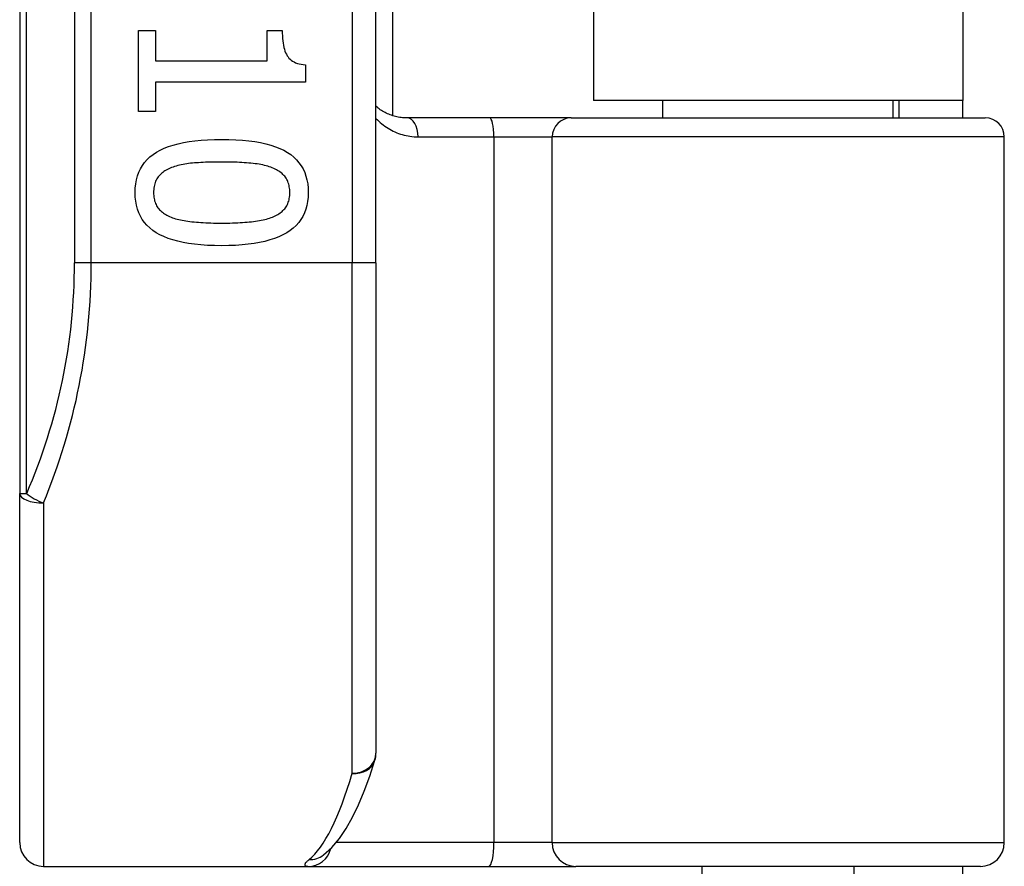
# Model space of a CAD drawing. Header units: inches. Extents: x 2 to 128, y 2 to 83.
# Tile 27 of 100: x 36.687 to 37.756, y 28.521 to 29.44. Entities that reach past the tile are written whole.
import ezdxf

# ---------------------------------------------------------------- set-up
doc = ezdxf.new("R2010")
doc.units = ezdxf.units.IN
doc.header["$LTSCALE"] = 7.686019
doc.header["$MEASUREMENT"] = 0
doc.layers.add('Visible Edges(ANSI)', color=7, linetype='Continuous', lineweight=25)
doc.layers.add('Visible Tangent Edges(ANSI)', color=7, linetype='Continuous', lineweight=25)

msp = doc.modelspace()

# ---------------------------------------------------------------- linework, layer by layer
at = {"layer": 'Visible Edges(ANSI)'}
for p, q in [((36.6868, 31.3916), (36.6868, 28.9257)), ((37.0736, 29.1761), (37.0736, 31.1412)), ((37.0917, 30.9814), (37.0917, 29.3358)), ((37.3097, 30.965), (37.3097, 29.3523)), ((37.7106, 30.965), (37.7106, 29.3523)), ((36.8159, 29.4283), (36.8343, 29.4283)), ((36.8159, 29.3402), (36.8159, 29.4283)), ((36.8343, 29.4283), (36.8343, 29.3955)), ((36.9553, 29.4283), (36.9718, 29.4283)), ((36.9553, 29.3955), (36.9553, 29.4283)), ((36.8343, 29.3955), (36.9553, 29.3955)), ((36.997, 29.391), (36.997, 29.3723)), ((36.8343, 29.3723), (36.8343, 29.3402)), ((36.997, 29.3723), (36.8343, 29.3723)), ((37.7106, 29.3523), (37.3097, 29.3523)), ((37.3851, 29.3334), (37.3851, 29.3523)), ((37.6352, 29.3334), (37.6352, 29.3523)), ((37.6412, 29.3523), (37.6412, 29.3334)), ((37.7106, 29.3334), (37.7106, 29.3523)), ((36.8343, 29.3402), (36.8159, 29.3402)), ((37.197, 29.3334), (37.1074, 29.3334)), ((37.2855, 29.3334), (37.197, 29.3334)), ((37.2855, 29.3334), (37.7352, 29.3334)), ((37.7558, 28.5468), (37.7558, 29.3128)), ((37.0736, 29.1761), (37.0736, 28.6438)), ((36.6868, 28.5468), (36.6868, 28.9257)), ((37.0161, 28.5329), (37.0167, 28.5334)), ((36.7126, 28.521), (37, 28.521)), ((37, 28.521), (37.1959, 28.521)), ((37.1959, 28.521), (37.2906, 28.521)), ((37.73, 28.521), (37.2906, 28.521)), ((37.4276, 28.3199), (37.4276, 28.521)), ((37.5927, 28.3199), (37.5927, 28.521)), ((37.7106, 28.4804), (37.7106, 28.521))]:
    msp.add_line(p, q, dxfattribs=at)
at = {"layer": 'Visible Edges(ANSI)', "flags": 128}
for points in [[(36.9718, 29.4283), (36.9719, 29.4253), (36.972, 29.4224), (36.9722, 29.4196), (36.9724, 29.417), (36.9728, 29.4145), (36.9732, 29.4122), (36.9736, 29.4099), (36.9742, 29.4079), (36.9748, 29.4059), (36.9755, 29.4041), (36.9763, 29.4025), (36.9771, 29.4009), (36.9781, 29.3995), (36.9791, 29.3982), (36.9803, 29.397), (36.9817, 29.3959), (36.9831, 29.3949), (36.9847, 29.3941), (36.9864, 29.3933), (36.9883, 29.3926), (36.9903, 29.392), (36.9924, 29.3916), (36.9946, 29.3912), (36.997, 29.391)], [(37.1074, 29.3334), (37.1058, 29.3334), (37.1041, 29.3335), (37.1025, 29.3336), (37.1009, 29.3338), (37.0994, 29.334), (37.0978, 29.3343), (37.0963, 29.3346), (37.0948, 29.3349), (37.0933, 29.3353), (37.0918, 29.3358), (37.0904, 29.3363), (37.0889, 29.3368), (37.0875, 29.3373), (37.0861, 29.3379), (37.0848, 29.3386), (37.0834, 29.3393), (37.0821, 29.34), (37.0808, 29.3407), (37.0796, 29.3415), (37.0783, 29.3423), (37.0771, 29.3432), (37.0759, 29.3441), (37.0748, 29.345), (37.0736, 29.346)], [(36.8121, 29.2523), (36.8123, 29.2572), (36.8127, 29.2618), (36.8135, 29.2662), (36.8147, 29.2704), (36.8161, 29.2744), (36.8179, 29.2782), (36.82, 29.2817), (36.8224, 29.285), (36.8251, 29.2881), (36.8282, 29.291), (36.8316, 29.2937), (36.8353, 29.2961), (36.8393, 29.2983), (36.8437, 29.3004), (36.8484, 29.3022), (36.8535, 29.3039), (36.8588, 29.3053), (36.8646, 29.3066), (36.8706, 29.3077), (36.877, 29.3085), (36.8838, 29.3092), (36.8908, 29.3097), (36.8983, 29.31), (36.906, 29.3101)], [(36.906, 29.3101), (36.914, 29.31), (36.9216, 29.3097), (36.9288, 29.3092), (36.9357, 29.3085), (36.9422, 29.3076), (36.9483, 29.3066), (36.9541, 29.3053), (36.9595, 29.3038), (36.9645, 29.3021), (36.9692, 29.3003), (36.9735, 29.2982), (36.9775, 29.296), (36.9811, 29.2935), (36.9844, 29.2908), (36.9874, 29.2879), (36.99, 29.2848), (36.9924, 29.2815), (36.9944, 29.278), (36.9962, 29.2742), (36.9976, 29.2703), (36.9987, 29.2661), (36.9995, 29.2617), (36.9999, 29.2571), (37.0001, 29.2523)], [(36.906, 29.2855), (36.9029, 29.2855), (36.8999, 29.2855), (36.8969, 29.2854), (36.894, 29.2854), (36.8913, 29.2853), (36.8886, 29.2852), (36.886, 29.2851), (36.8835, 29.285), (36.881, 29.2848), (36.8787, 29.2847), (36.8764, 29.2845), (36.8743, 29.2843), (36.8722, 29.2841), (36.8701, 29.2839), (36.8681, 29.2836), (36.8661, 29.2833), (36.8641, 29.2829), (36.8622, 29.2825), (36.8604, 29.2821), (36.8585, 29.2816), (36.8567, 29.2811), (36.855, 29.2806), (36.8533, 29.28), (36.8516, 29.2794)], [(36.961, 29.2792), (36.9595, 29.2798), (36.9578, 29.2804), (36.9561, 29.2809), (36.9543, 29.2814), (36.9525, 29.2819), (36.9506, 29.2823), (36.9486, 29.2827), (36.9466, 29.283), (36.9445, 29.2834), (36.9423, 29.2837), (36.9401, 29.284), (36.9378, 29.2842), (36.9354, 29.2844), (36.933, 29.2846), (36.9305, 29.2848), (36.928, 29.2849), (36.9254, 29.2851), (36.9228, 29.2852), (36.9201, 29.2853), (36.9174, 29.2854), (36.9146, 29.2854), (36.9118, 29.2855), (36.9089, 29.2855), (36.906, 29.2855)], [(36.8516, 29.2794), (36.8501, 29.2788), (36.8486, 29.2781), (36.8472, 29.2774), (36.8458, 29.2767), (36.8445, 29.2759), (36.8433, 29.2751), (36.8421, 29.2742), (36.841, 29.2733), (36.84, 29.2724), (36.839, 29.2714), (36.8381, 29.2704), (36.8372, 29.2693), (36.8364, 29.2682), (36.8356, 29.2671), (36.835, 29.2658), (36.8344, 29.2646), (36.8339, 29.2632), (36.8334, 29.2618), (36.833, 29.2604), (36.8327, 29.2589), (36.8325, 29.2573), (36.8323, 29.2557), (36.8322, 29.254), (36.8321, 29.2523)], [(36.98, 29.2523), (36.98, 29.254), (36.9799, 29.2556), (36.9797, 29.2571), (36.9795, 29.2586), (36.9792, 29.2601), (36.9789, 29.2615), (36.9784, 29.2629), (36.9779, 29.2642), (36.9774, 29.2654), (36.9767, 29.2666), (36.976, 29.2678), (36.9753, 29.2689), (36.9745, 29.27), (36.9736, 29.271), (36.9726, 29.272), (36.9716, 29.2729), (36.9705, 29.2739), (36.9693, 29.2747), (36.9681, 29.2756), (36.9668, 29.2764), (36.9655, 29.2771), (36.9641, 29.2779), (36.9626, 29.2786), (36.961, 29.2792)], [(36.9062, 29.1947), (36.8982, 29.1948), (36.8907, 29.195), (36.8835, 29.1955), (36.8767, 29.1962), (36.8702, 29.1971), (36.8641, 29.1982), (36.8583, 29.1995), (36.8529, 29.2009), (36.8478, 29.2026), (36.8431, 29.2045), (36.8388, 29.2065), (36.8348, 29.2088), (36.8312, 29.2112), (36.8279, 29.2139), (36.8249, 29.2168), (36.8222, 29.2199), (36.8198, 29.2232), (36.8178, 29.2267), (36.816, 29.2304), (36.8146, 29.2344), (36.8135, 29.2385), (36.8127, 29.2429), (36.8123, 29.2475), (36.8121, 29.2523)], [(36.8321, 29.2523), (36.8322, 29.2507), (36.8323, 29.2491), (36.8324, 29.2475), (36.8327, 29.246), (36.833, 29.2446), (36.8333, 29.2432), (36.8338, 29.2419), (36.8343, 29.2406), (36.8348, 29.2393), (36.8354, 29.2381), (36.8361, 29.2369), (36.8369, 29.2358), (36.8377, 29.2348), (36.8386, 29.2337), (36.8396, 29.2328), (36.8406, 29.2318), (36.8417, 29.2309), (36.8428, 29.23), (36.8441, 29.2292), (36.8453, 29.2284), (36.8467, 29.2277), (36.8481, 29.227), (36.8496, 29.2263), (36.8512, 29.2257)], [(37.0001, 29.2523), (36.9999, 29.2475), (36.9994, 29.2428), (36.9986, 29.2384), (36.9975, 29.2342), (36.996, 29.2303), (36.9942, 29.2265), (36.9921, 29.223), (36.9897, 29.2197), (36.9869, 29.2166), (36.9838, 29.2137), (36.9804, 29.2111), (36.9767, 29.2086), (36.9726, 29.2064), (36.9682, 29.2044), (36.9635, 29.2025), (36.9584, 29.2009), (36.9531, 29.1994), (36.9473, 29.1981), (36.9413, 29.1971), (36.9349, 29.1962), (36.9282, 29.1955), (36.9212, 29.195), (36.9139, 29.1948), (36.9062, 29.1947)], [(36.9613, 29.2258), (36.9628, 29.2264), (36.9643, 29.2271), (36.9656, 29.2278), (36.967, 29.2286), (36.9682, 29.2293), (36.9694, 29.2302), (36.9706, 29.231), (36.9716, 29.2319), (36.9726, 29.2328), (36.9736, 29.2338), (36.9745, 29.2348), (36.9753, 29.2358), (36.976, 29.2369), (36.9767, 29.2381), (36.9774, 29.2393), (36.9779, 29.2405), (36.9784, 29.2418), (36.9789, 29.2431), (36.9792, 29.2445), (36.9795, 29.246), (36.9797, 29.2475), (36.9799, 29.249), (36.98, 29.2506), (36.98, 29.2523)], [(36.8512, 29.2257), (36.8527, 29.2251), (36.8543, 29.2246), (36.8559, 29.224), (36.8576, 29.2236), (36.8594, 29.2231), (36.8613, 29.2227), (36.8632, 29.2223), (36.8652, 29.2219), (36.8673, 29.2216), (36.8694, 29.2212), (36.8716, 29.221), (36.8738, 29.2207), (36.8762, 29.2205), (36.8786, 29.2203), (36.881, 29.2201), (36.8835, 29.2199), (36.8861, 29.2197), (36.8888, 29.2196), (36.8915, 29.2195), (36.8943, 29.2194), (36.8972, 29.2193), (36.9001, 29.2193), (36.9031, 29.2192), (36.9062, 29.2192)], [(36.9062, 29.2192), (36.9092, 29.2192), (36.9122, 29.2193), (36.9151, 29.2193), (36.918, 29.2194), (36.9208, 29.2195), (36.9235, 29.2196), (36.9262, 29.2197), (36.9288, 29.2199), (36.9313, 29.2201), (36.9337, 29.2203), (36.9361, 29.2205), (36.9384, 29.2207), (36.9407, 29.221), (36.9429, 29.2212), (36.945, 29.2216), (36.947, 29.2219), (36.949, 29.2223), (36.951, 29.2227), (36.9529, 29.2232), (36.9547, 29.2236), (36.9564, 29.2241), (36.9581, 29.2247), (36.9597, 29.2252), (36.9613, 29.2258)], [(37.0167, 28.5334), (37.0258, 28.5416), (37.0339, 28.5512), (37.0413, 28.5621), (37.0482, 28.5743), (37.0547, 28.5878), (37.0609, 28.6026), (37.0668, 28.6188), (37.0725, 28.6363)]]:
    msp.add_lwpolyline(points, dxfattribs=at)
at = {"layer": 'Visible Edges(ANSI)'}
for centre, radius, start, end in [((37.7352, 29.3128), 0.0206, 0, 90), ((37.0478, 28.6438), 0.0258, 342.9585, 0), ((36.7126, 28.5468), 0.0258, 180, 270), ((37.73, 28.5468), 0.0258, 270, 0)]:
    msp.add_arc(centre, radius, start, end, dxfattribs=at)
at = {"layer": 'Visible Tangent Edges(ANSI)'}
for p, q in [((36.6943, 28.9257), (36.6943, 31.3916)), ((36.7463, 31.1412), (36.7463, 29.1761)), ((36.7645, 29.1761), (36.7645, 31.1412)), ((37.0478, 31.1412), (37.0478, 29.1761)), ((37.1194, 29.3128), (37.2017, 29.3128)), ((37.2017, 29.3128), (37.2649, 29.3128)), ((37.2017, 29.3128), (37.2017, 28.5468)), ((37.7558, 29.3128), (37.2649, 29.3128)), ((37.2649, 28.5468), (37.2649, 29.3128)), ((36.7645, 29.1761), (36.7463, 29.1761)), ((37.0478, 29.1761), (36.7645, 29.1761)), ((37.0736, 29.1761), (37.0478, 29.1761)), ((37.0478, 28.622), (37.0478, 29.1761)), ((36.6868, 28.9257), (36.6943, 28.9257)), ((36.7126, 28.9155), (36.7126, 28.521)), ((37.2017, 28.5468), (37.0304, 28.5468)), ((37.2649, 28.5468), (37.2017, 28.5468)), ((37.2649, 28.5468), (37.7558, 28.5468))]:
    msp.add_line(p, q, dxfattribs=at)
at = {"layer": 'Visible Tangent Edges(ANSI)', "flags": 128}
for points in [[(37.0736, 29.3327), (37.0751, 29.3312), (37.0767, 29.3297), (37.0783, 29.3283), (37.0799, 29.327), (37.0815, 29.3257), (37.0832, 29.3244), (37.085, 29.3232), (37.0867, 29.3221), (37.0885, 29.321), (37.0904, 29.32), (37.0923, 29.319), (37.0942, 29.3182), (37.0961, 29.3173), (37.0981, 29.3166), (37.1001, 29.3159), (37.1021, 29.3152), (37.1042, 29.3147), (37.1063, 29.3142), (37.1084, 29.3138), (37.1105, 29.3134), (37.1127, 29.3131), (37.1149, 29.3129), (37.1171, 29.3128), (37.1194, 29.3128)], [(37.0009, 28.5282), (37.0002, 28.5277), (36.9996, 28.5271), (36.999, 28.5266), (36.9984, 28.5261), (36.998, 28.5256), (36.9975, 28.5251), (36.9972, 28.5247), (36.9969, 28.5243), (36.9966, 28.5239), (36.9965, 28.5235), (36.9963, 28.5232), (36.9963, 28.5228), (36.9962, 28.5226), (36.9963, 28.5223), (36.9964, 28.5221), (36.9966, 28.5218), (36.9968, 28.5217), (36.9971, 28.5215), (36.9974, 28.5214), (36.9978, 28.5212), (36.9983, 28.5212), (36.9988, 28.5211), (36.9994, 28.5211), (37, 28.521)]]:
    msp.add_lwpolyline(points, dxfattribs=at)
at = {"layer": 'Visible Tangent Edges(ANSI)'}
msp.add_arc((36.117, 29.1761), 0.6293, 336.5561, 0, dxfattribs=at)
for centre, major_axis, ratio, start_param, end_param in [((37.1074, 29.3128), (0, 0.0206), 0.580671, 4.712389, 6.283185), ((37.197, 29.3128), (0, 0.0206), 0.225879, 4.712389, 6.283185), ((37.2855, 29.3128), (0, 0.0206), 0.998608, 0, 1.570796), ((36.1353, 29.1761), (0, 0.655), 0.96063, 4.303216, 4.712389), ((36.7126, 28.9257), (-0.0258, 0), 0.39785, 0, 1.570796), ((36.7126, 28.9257), (-0.0237, 0.0103), 0.369668, 0.864875, 1.72975), ((37.0478, 28.6438), (0.0258, 0), 0.845842, 4.712389, 6.283185), ((37.0478, 28.6438), (0.0247, -0.0076), 0.834757, 4.962887, 6.283185), ((36.9829, 29.1761), (0, -0.655), 0.185699, 0.148494, 0.562654), ((37.1959, 28.5468), (0, -0.0258), 0.225879, 0, 1.570796), ((37.2906, 28.5468), (0, -0.0258), 0.998608, 4.712389, 6.283185), ((37, 28.5468), (0, -0.0258), 0.985236, 0, 1.320384), ((37.0009, 28.5538), (0.0158, -0.0204), 0.971402, 5.610492, 6.283185)]:
    msp.add_ellipse(centre, major_axis=major_axis, ratio=ratio, start_param=start_param, end_param=end_param, dxfattribs=at)

doc.saveas('drawing.dxf')
